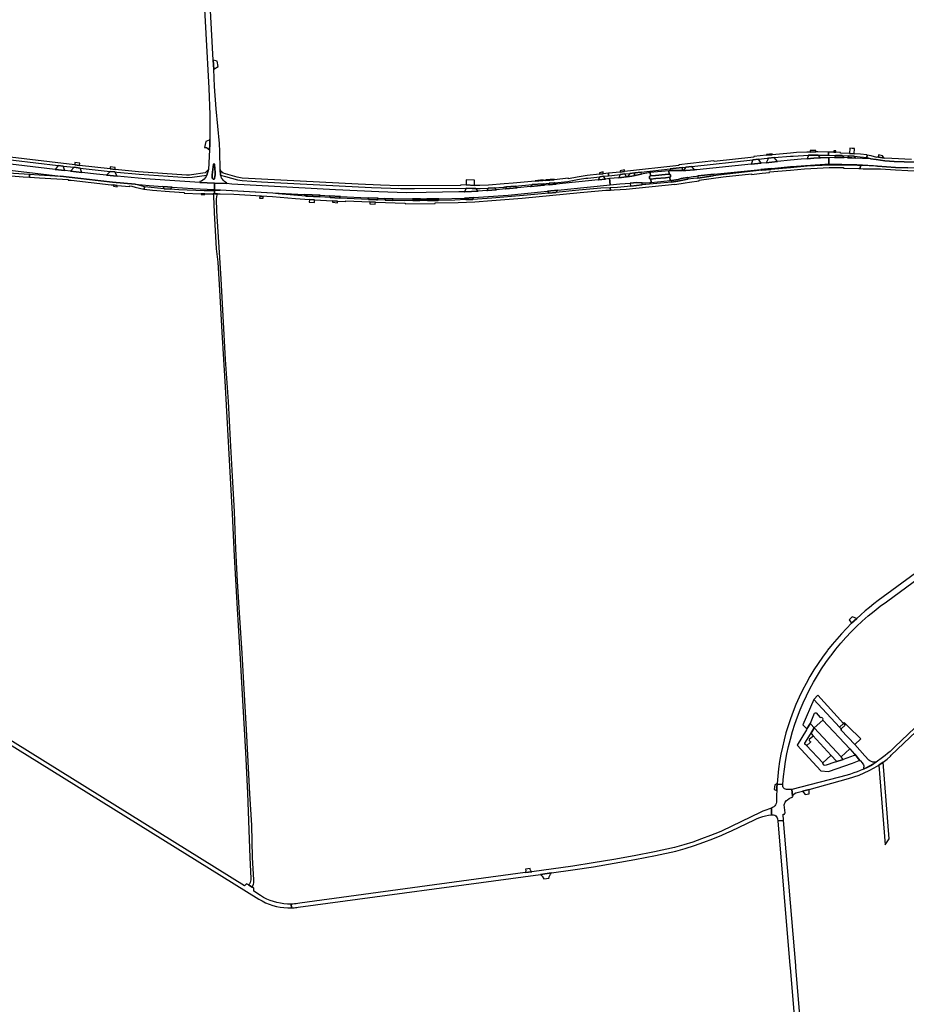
# Model space of a CAD drawing. Header units: metres. Extents: x 127325 to 135234, y 401140 to 409815.
# Tile 40 of 125: x 128278 to 129109, y 405906 to 406827. Entities that reach past the tile are written whole.
import ezdxf

# ---------------------------------------------------------------- set-up
doc = ezdxf.new("R2010")
doc.units = ezdxf.units.M
doc.layers.add('wegvakonderdelen', color=7, linetype='Continuous')

msp = doc.modelspace()

# ---------------------------------------------------------------- linework, layer by layer
at = {"layer": 'wegvakonderdelen'}
for points in [[(128447.12, 406916.63), (128455.54, 406762.81), (128455.89, 406754.58), (128456.17, 406746.35), (128456.38, 406738.12), (128456.53, 406729.88), (128456.6, 406721.65), (128456.6, 406715.24), (128456.51, 406710.24), (128456.31, 406705.24), (128455.22, 406686.8), (128453.71, 406681.59), (128453.1, 406680.18), (128452.27, 406678.87), (128451.24, 406677.73), (128450.03, 406676.76), (128448.69, 406676), (128447.24, 406675.47), (128447.27, 406674.79), (128460.94, 406674.16), (128472.47, 406673.63), (128472.55, 406674.27), (128471.31, 406674.88), (128470.16, 406675.66), (128469.13, 406676.59), (128468.25, 406677.66), (128467.53, 406678.85), (128466.99, 406680.13), (128466.63, 406681.47), (128466.01, 406686.68), (128465.86, 406703.69), (128465.45, 406711.11), (128462.47, 406743.69), (128461.01, 406764.57), (128460.13, 406780.79), (128459.68, 406789.19), (128452.75, 406916.93)], [(128209.66, 406702.94), (128314.53, 406690.61), (128319.12, 406690.07), (128329.33, 406688.87), (128335.19, 406688.18), (128363.09, 406684.98), (128367.42, 406684.48), (128369.27, 406684.27), (128390.26, 406682.29), (128435.65, 406679.3), (128439.97, 406679.58), (128453.71, 406681.59), (128455.22, 406686.8), (128453.8, 406685.2), (128452.17, 406683.84), (128439.34, 406681.79), (128437.44, 406681.62), (128434.71, 406681.61), (128389.66, 406684.78), (128367.73, 406686.87), (128363.12, 406687.31), (128334.62, 406690.68), (128329.95, 406691.23), (128216.5, 406704.66)], [(128269.4, 406686.12), (128316.53, 406680.59), (128333.05, 406678.65), (128343.76, 406677.35), (128354.49, 406676.12), (128365.22, 406674.98), (128375.96, 406673.93), (128386.7, 406672.95), (128399.65, 406671.88), (128412.6, 406670.93), (128421.29, 406670.37), (128440.54, 406669.18), (128460.95, 406668.09), (128460.94, 406674.16), (128447.27, 406674.79), (128428.46, 406675.76), (128395.8, 406678.05), (128369.85, 406680.5), (128359.67, 406681.46), (128350.27, 406682.34), (128336.71, 406683.96), (128325.97, 406685.24), (128320.76, 406685.86), (128311.69, 406686.94), (128311.69, 406686.94), (128191.37, 406701.26)], [(129115.8, 406693.59), (129097.17, 406694.35), (129088.51, 406694.98), (129080.44, 406696.02), (129075.14, 406696.7), (129067.52, 406697.23), (129061.37, 406697.56), (129057.44, 406697.72), (129053.51, 406697.84), (129050.49, 406697.9), (129045.88, 406697.95), (129041.27, 406697.94), (129035.89, 406697.86), (129036.08, 406691.71), (129048.18, 406691.85), (129062.16, 406691.45), (129077.93, 406690.66), (129081.44, 406690), (129098.56, 406688.82), (129110.1, 406688.34)], [(129113.54, 406696.23), (129094.91, 406696.99), (129087.67, 406697.52), (129086.26, 406697.62), (129082.45, 406698.22), (129081.02, 406698.45), (129080.89, 406697.93), (129075.79, 406699.45), (129071.97, 406700.37), (129071.6, 406698), (129075.06, 406697.2), (129075.14, 406696.7), (129075.14, 406696.7), (129080.44, 406696.02), (129088.51, 406694.98), (129097.17, 406694.35), (129115.8, 406693.59)], [(129174.21, 406350.95), (129082.27, 406283.49), (129078.09, 406280.31), (129073.99, 406277.04), (129069.95, 406273.68), (129065.98, 406270.24), (129062.09, 406266.72), (129059.67, 406264.44), (129057.28, 406262.14), (129052.51, 406257.34), (129047.87, 406252.42), (129043.36, 406247.37), (129039, 406242.2), (129034.78, 406236.91), (129034.41, 406236.47), (129030.08, 406230.62), (129025.94, 406224.65), (129021.99, 406218.54), (129018.23, 406212.31), (129014.68, 406205.97), (129011.32, 406199.52), (129008.17, 406192.96), (129005.23, 406186.31), (129002.51, 406179.57), (128999.99, 406172.75), (128997.82, 406166.23), (128995.84, 406159.66), (128994.06, 406153.03), (128992.48, 406146.34), (128991.1, 406139.62), (128989.92, 406132.85), (128988.95, 406126.06), (128988.17, 406119.23), (128987.6, 406112.39), (128987.54, 406111.41), (128992.91, 406111.54), (128993.54, 406118.67), (128994.39, 406125.78), (128995.46, 406132.86), (128996.76, 406139.9), (128998.27, 406146.9), (129000.01, 406153.85), (129001.98, 406160.8), (129004.17, 406167.69), (129006.57, 406174.5), (129009.19, 406181.23), (129012.02, 406187.87), (129015.07, 406194.42), (129018.31, 406200.88), (129021.76, 406207.22), (129025.41, 406213.46), (129029.26, 406219.57), (129033.3, 406225.56), (129037.52, 406231.42), (129038.07, 406232.15), (129042.52, 406237.87), (129047.15, 406243.44), (129051.94, 406248.87), (129056.91, 406254.14), (129062.03, 406259.26), (129067.31, 406264.21), (129072.75, 406269), (129078.33, 406273.62), (129084.05, 406278.07), (129089.9, 406282.33), (129181.34, 406349.7)], [(129202.93, 406246.24), (129097.74, 406146.44), (129095.57, 406144.37), (129093.34, 406142.36), (129091.07, 406140.41), (129088.75, 406138.52), (129086.38, 406136.68), (129080.24, 406132.27), (129078.08, 406130.62), (129075.8, 406129.13), (129073.41, 406127.82), (129070.93, 406126.7), (129068.38, 406125.76), (129065.42, 406124.47), (129062.43, 406123.27), (129059.4, 406122.15), (129056.35, 406121.11), (129053.27, 406120.15), (129001.52, 406106.8), (129001.92, 406100.77), (129002.89, 406101.18), (129002.67, 406101.91), (129005.25, 406103.39), (129011.5, 406105.1), (129017.59, 406106.77), (129054.41, 406116.84), (129059.39, 406118.38), (129064.29, 406120.15), (129069.1, 406122.15), (129073.82, 406124.37), (129078.42, 406126.82), (129082.91, 406129.47), (129086.75, 406132.1), (129090.67, 406135.11), (129093.86, 406137.95), (129094.32, 406138.73), (129204.85, 406243.27)], [(128218.24, 406180.13), (128502.45, 406004.12), (128505.53, 406002.33), (128508.73, 406000.74), (128512.03, 405999.37), (128515.41, 405998.22), (128518.85, 405997.29), (128522.35, 405996.59), (128525.89, 405996.12), (128529.45, 405995.88), (128533.02, 405995.88), (128532.51, 405999.36), (128529.17, 405999.4), (128525.84, 405999.65), (128522.53, 406000.13), (128519.26, 406000.82), (128516.04, 406001.71), (128512.88, 406002.82), (128509.8, 406004.13), (128506.82, 406005.64), (128503.94, 406007.33), (128497.68, 406011.38), (128497.66, 406014.26), (128496.21, 406015.12), (128492.55, 406017.3), (128490.72, 406018.39), (128489.07, 406016.62), (128220.2, 406183.24)]]:
    msp.add_lwpolyline(points, dxfattribs=at)
for points in [[(128463.4, 406788.18), (128459.68, 406789.19), (128460.13, 406780.79), (128464.35, 406783.09), (128463.4, 406788.18)], [(128456.6, 406715.24), (128455.79, 406714.11), (128454.19, 406713.48), (128452.82, 406713.11), (128451.6, 406707.51), (128453.32, 406707.53), (128456.31, 406705.24), (128456.51, 406710.24), (128456.6, 406715.24)], [(129023.92, 406704.48), (129018.53, 406704.61), (129018.56, 406703.12), (129023.89, 406703.22), (129023.92, 406704.48)], [(129042.6, 406704.21), (129040.57, 406704.23), (129040.58, 406702.97), (129042.67, 406702.93), (129042.6, 406704.21)], [(129060.15, 406706.35), (129058, 406706.55), (129055.66, 406706.65), (129055.51, 406701.76), (129059.88, 406701.53), (129060.15, 406706.35)], [(128215.04, 406689.47), (128185.8, 406692.93), (128158.36, 406695.83), (128151.8, 406696.49), (128137.6, 406697.93), (128127.66, 406698.86), (128120.34, 406699.55), (128120.01, 406696.75), (128140.26, 406694.83), (128149.35, 406693.86), (128178.91, 406690.69), (128179, 406691.33), (128215.27, 406687.21), (128224.37, 406686.14), (128256.39, 406682.36), (128266.6, 406681.16), (128281.83, 406680.02), (128287.58, 406679.67), (128287.54, 406681.99), (128267.53, 406683.26), (128256.51, 406684.57), (128224.73, 406688.32), (128215.04, 406689.47)], [(128964.88, 406695.88), (128970.05, 406696.45), (128978.33, 406697.36), (128979.54, 406697.47), (128984.73, 406697.91), (129000, 406699.23), (129002.52, 406699.44), (129017.11, 406700.2), (129026.08, 406700.24), (129032.62, 406700.27), (129035.82, 406700.19), (129035.74, 406703.06), (129025.57, 406703.26), (129023.89, 406703.22), (129018.56, 406703.12), (129015.53, 406703.06), (129005.87, 406702.63), (129000, 406702.12), (128982.89, 406700.64), (128977.67, 406700.17), (128965.87, 406698.99), (128965.9, 406698.35), (128928.55, 406694.21), (128928.46, 406694.86), (128895.57, 406691.1), (128895.66, 406690.46), (128844.77, 406684.84), (128840.77, 406684.41), (128829.69, 406683.27), (128829.86, 406680.91), (128832.96, 406681.23), (128840.69, 406682.18), (128845.05, 406682.69), (128849.7, 406683.16), (128854.43, 406683.68), (128860.25, 406684.33), (128887.51, 406687.34), (128898.58, 406688.56), (128902.26, 406688.96), (128907.66, 406689.56), (128964.88, 406695.88)], [(128928.64, 406682.4), (128972.36, 406686.86), (128982.35, 406687.81), (129000, 406689.48), (129001.75, 406689.65), (129014.05, 406690.64), (129032.4, 406691.67), (129036.08, 406691.71), (129035.89, 406697.86), (129034.7, 406697.84), (129028.14, 406697.61), (129021.93, 406697.3), (129015.73, 406696.88), (129010, 406696.41), (129000, 406695.4), (128987.97, 406694.19), (128977.4, 406693.12), (128972.56, 406692.64), (128963.16, 406691.68), (128912.53, 406686.56), (128910.35, 406686.39), (128902.24, 406685.76), (128899.62, 406685.85), (128898.57, 406685.88), (128894.55, 406686.02), (128891.54, 406686), (128887.49, 406685.79), (128886.28, 406685.67), (128886.63, 406682.49), (128886.95, 406682.5), (128887.25, 406682.4), (128887.5, 406682.21), (128887.67, 406681.94), (128887.75, 406681.64), (128887.89, 406680.64), (128887.88, 406680.33), (128887.77, 406680.03), (128887.57, 406679.79), (128887.31, 406679.62), (128887.01, 406679.53), (128887.33, 406676.38), (128888.62, 406676.55), (128894.83, 406677.54), (128897.77, 406678.3), (128899.48, 406678.67), (128901.68, 406679.14), (128903.67, 406679.44), (128908.98, 406680.24), (128912.19, 406680.72), (128913.21, 406680.83), (128928.64, 406682.4)], [(128970.05, 406696.45), (128964.88, 406695.88), (128963.16, 406691.68), (128972.56, 406692.64), (128970.05, 406696.45)], [(128984.73, 406697.91), (128979.54, 406697.47), (128977.4, 406693.12), (128987.97, 406694.19), (128984.73, 406697.91)], [(128982.82, 406701.46), (128977.6, 406701), (128977.67, 406700.17), (128982.89, 406700.64), (128982.82, 406701.46)], [(129026.08, 406700.24), (129017.11, 406700.2), (129015.73, 406696.88), (129021.93, 406697.3), (129028.14, 406697.61), (129026.08, 406700.24)], [(129059.88, 406701.53), (129055.51, 406701.76), (129046.97, 406702.21), (129046.98, 406702.84), (129042.67, 406702.93), (129040.58, 406702.97), (129035.74, 406703.06), (129035.82, 406700.19), (129042.32, 406700.03), (129048.47, 406699.87), (129054.74, 406699.53), (129059.71, 406699.26), (129062.66, 406699.1), (129071.19, 406698.1), (129071.6, 406698), (129071.97, 406700.37), (129071.69, 406700.43), (129065.71, 406701.22), (129059.88, 406701.53)], [(129048.47, 406699.87), (129042.32, 406700.03), (129041.27, 406697.94), (129045.88, 406697.95), (129050.49, 406697.9), (129048.47, 406699.87)], [(129059.71, 406699.26), (129054.74, 406699.53), (129053.51, 406697.84), (129057.44, 406697.72), (129061.37, 406697.56), (129059.71, 406699.26)], [(129086.37, 406699.61), (129082.58, 406700.45), (129082.45, 406698.22), (129086.26, 406697.62), (129087.67, 406697.52), (129086.37, 406699.61)], [(128319.12, 406690.07), (128314.53, 406690.61), (128311.69, 406686.94), (128320.76, 406685.86), (128319.12, 406690.07)], [(128335.19, 406688.18), (128329.33, 406688.87), (128325.97, 406685.24), (128336.71, 406683.96), (128335.19, 406688.18)], [(128334.9, 406692.8), (128330.06, 406693.27), (128329.95, 406691.23), (128334.62, 406690.68), (128334.9, 406692.8)], [(128367.96, 406688.7), (128363.15, 406689.35), (128363.12, 406687.31), (128367.73, 406686.87), (128367.96, 406688.7)], [(128461.33, 406684.1), (128461.45, 406681.77), (128460.95, 406678.6), (128460.79, 406678.18), (128460.47, 406677.86), (128460.04, 406677.71), (128459.59, 406677.74), (128459.2, 406677.95), (128458.92, 406678.31), (128458.82, 406678.75), (128458.79, 406681.91), (128459.09, 406684.32), (128459.96, 406691.66), (128460.08, 406691.91), (128460.31, 406692.06), (128460.59, 406692.05), (128460.81, 406691.89), (128460.91, 406691.63), (128461.33, 406684.1)], [(128461.45, 406681.77), (128461.33, 406684.1), (128460.91, 406691.63), (128460.81, 406691.89), (128460.59, 406692.05), (128460.31, 406692.06), (128460.08, 406691.91), (128459.96, 406691.66), (128459.09, 406684.32), (128458.79, 406681.91), (128458.82, 406678.75), (128458.92, 406678.31), (128459.2, 406677.95), (128459.59, 406677.74), (128460.04, 406677.71), (128460.47, 406677.86), (128460.79, 406678.18), (128460.95, 406678.6), (128461.45, 406681.77)], [(128734.08, 406670.62), (128742.33, 406671.31), (128758.36, 406672.75), (128768.59, 406673.44), (128769.68, 406673.51), (128771.51, 406673.63), (128774.28, 406673.91), (128779.28, 406674.42), (128791.7, 406675.51), (128793.04, 406675.75), (128794.56, 406676.07), (128800.68, 406677.42), (128802.63, 406677.76), (128804.57, 406678.07), (128806.52, 406678.36), (128808.48, 406678.62), (128810.43, 406678.85), (128821.46, 406680.08), (128825.05, 406680.42), (128829.86, 406680.91), (128829.69, 406683.27), (128824.76, 406682.76), (128821.4, 406682.42), (128809.73, 406681.18), (128807.86, 406680.95), (128806.01, 406680.69), (128804.15, 406680.41), (128802.3, 406680.1), (128800.45, 406679.77), (128792.3, 406678.01), (128792.25, 406678.57), (128778.85, 406677.25), (128771.11, 406676.48), (128768.38, 406676.48), (128761.07, 406675.86), (128740.44, 406674.01), (128732.14, 406673.33), (128717.4, 406672.24), (128709.38, 406671.83), (128707.38, 406671.77), (128704.18, 406671.93), (128696.52, 406672.32), (128691.09, 406672.29), (128691.07, 406671.8), (128633.41, 406671.5), (128616.12, 406672.02), (128595.31, 406672.97), (128486.78, 406678.82), (128482, 406679.6), (128468.99, 406683.4), (128467.1, 406684.89), (128466.01, 406686.68), (128466.63, 406681.47), (128471.04, 406680.32), (128482.25, 406677.13), (128486.83, 406676.46), (128504.74, 406675.39), (128607.76, 406670.04), (128634.89, 406669.16), (128648.04, 406669.04), (128696.37, 406669.41), (128702.24, 406669.17), (128705.43, 406669.02), (128707.68, 406668.91), (128709.68, 406668.92), (128717.05, 406669.36), (128722.94, 406669.78), (128730.98, 406670.37), (128731.07, 406670.05), (128732.33, 406670.13), (128732.31, 406670.48), (128734.08, 406670.62)], [(129065.52, 406690.52), (129062.85, 406690.61), (129053.55, 406690.91), (129041.91, 406690.97), (129036.1, 406690.79), (129029.66, 406690.59), (129015.75, 406689.79), (129000, 406688.4), (128981.59, 406686.79), (128973.31, 406686.06), (128932.85, 406681.52), (128927.87, 406680.83), (128913.44, 406678.84), (128909.2, 406678.38), (128903.89, 406677.82), (128894.64, 406675.98), (128888.7, 406675.06), (128861.37, 406672.37), (128850.71, 406671.32), (128838.05, 406670.07), (128831.4, 406669.76), (128831.58, 406667.59), (128834.9, 406667.66), (128846.27, 406668.53), (128891.68, 406673.24), (128891.79, 406672.62), (128901.61, 406674.47), (128905.58, 406675.09), (128914.6, 406676.25), (128914.54, 406676.85), (128937.14, 406679.81), (128963.51, 406682.8), (128963.61, 406682.28), (128973.59, 406683.3), (128980.5, 406684.01), (128980.45, 406684.5), (129000, 406686.19), (129013.23, 406687.34), (129025.08, 406688.16), (129036.17, 406688.56), (129038.91, 406688.66), (129049.82, 406688.74), (129049.79, 406688.15), (129064.01, 406687.75), (129065.5, 406687.66), (129065.52, 406690.52)], [(128844.64, 406686.41), (128840.64, 406685.47), (128840.77, 406684.41), (128844.77, 406684.84), (128844.64, 406686.41)], [(128886.28, 406685.67), (128868.6, 406683.94), (128868.92, 406680.76), (128873.66, 406681.22), (128882.7, 406682.11), (128886.63, 406682.49), (128886.28, 406685.67)], [(128898.58, 406688.56), (128887.51, 406687.34), (128887.49, 406685.79), (128891.54, 406686), (128894.55, 406686.02), (128898.57, 406685.88), (128898.72, 406685.9), (128898.86, 406685.96), (128898.98, 406686.06), (128899.07, 406686.18), (128899.13, 406686.33), (128899.1, 406688.03), (128899.09, 406688.2), (128899.02, 406688.35), (128898.9, 406688.47), (128898.75, 406688.54), (128898.58, 406688.56)], [(128907.66, 406689.56), (128902.26, 406688.96), (128899.62, 406685.85), (128902.24, 406685.76), (128910.35, 406686.39), (128907.66, 406689.56)], [(128982.35, 406687.81), (128972.36, 406686.86), (128973.31, 406686.06), (128981.59, 406686.79), (128982.35, 406687.81)], [(129197.41, 406690.01), (129197.29, 406692.4), (129190.35, 406691.89), (129177.29, 406690.94), (129158.85, 406689.65), (129152.27, 406689.03), (129133.4, 406688.08), (129122.8, 406688), (129110.1, 406688.34), (129098.56, 406688.82), (129081.44, 406690), (129065.52, 406690.52), (129065.5, 406687.66), (129068.24, 406687.51), (129077.1, 406687.48), (129084.42, 406687.32), (129098.44, 406686.46), (129110.02, 406685.98), (129122.78, 406685.64), (129134.03, 406685.72), (129144.34, 406686.17), (129152.46, 406686.68), (129159.01, 406687.29), (129197.41, 406690.01)], [(128316.53, 406680.59), (128316.52, 406680.29), (128296.83, 406681.4), (128287.54, 406681.99), (128287.58, 406679.67), (128296.99, 406679.11), (128323.74, 406677.5), (128323.72, 406676.95), (128326.73, 406676.75), (128364.16, 406672.55), (128366.26, 406672.34), (128369.8, 406671.99), (128381.47, 406670.84), (128381.55, 406671.5), (128383.4, 406671.14), (128386.74, 406670.31), (128394.84, 406668.32), (128395.14, 406668.28), (128395.4, 406670.53), (128386.7, 406672.95), (128375.96, 406673.93), (128365.22, 406674.98), (128354.49, 406676.12), (128343.76, 406677.35), (128333.05, 406678.65), (128316.53, 406680.59)], [(128367.42, 406684.48), (128363.09, 406684.98), (128359.67, 406681.46), (128369.85, 406680.5), (128367.42, 406684.48)], [(128694.99, 406660.11), (128703.28, 406660.58), (128712.82, 406661.11), (128735.8, 406662.94), (128751.18, 406664.28), (128772.55, 406666.44), (128782.17, 406667.41), (128809.91, 406670.23), (128831.15, 406672.45), (128830.57, 406678.28), (128827, 406677.91), (128820.46, 406677.25), (128820.01, 406677.21), (128780.8, 406673.24), (128774.04, 406672.56), (128773.34, 406672.49), (128769.67, 406672.12), (128769.08, 406672.06), (128757.2, 406670.85), (128756.77, 406670.81), (128744.49, 406669.58), (128743.93, 406669.53), (128733.59, 406668.66), (128733.19, 406668.63), (128724.89, 406667.93), (128724.49, 406667.89), (128716.33, 406667.2), (128715.88, 406667.17), (128707.85, 406666.66), (128701.44, 406666.25), (128695.25, 406666.03), (128694.95, 406666.02), (128689.46, 406665.82), (128659.12, 406665.18), (128640.36, 406665.12), (128614.75, 406665.82), (128574.19, 406667.76), (128477.13, 406673.08), (128472.47, 406673.63), (128460.94, 406674.16), (128460.95, 406668.09), (128466.04, 406667.81), (128515.57, 406665.03), (128544.96, 406663.47), (128559.83, 406662.68), (128568.58, 406662.22), (128578.67, 406661.68), (128604.06, 406660.33), (128604.7, 406660.3), (128613.94, 406659.9), (128620.25, 406659.67), (128628.21, 406659.44), (128641.21, 406659.21), (128646.26, 406659.22), (128653.6, 406659.23), (128657.64, 406659.24), (128659.68, 406659.27), (128670.26, 406659.41), (128670.81, 406659.42), (128694.99, 406660.11)], [(128696.52, 406672.32), (128704.18, 406671.93), (128704.12, 406676.92), (128696.59, 406677.08), (128696.52, 406672.32)], [(128768.46, 406677.1), (128761.06, 406676.22), (128761.07, 406675.86), (128768.38, 406676.48), (128768.46, 406677.1)], [(128778.85, 406677.25), (128778.84, 406677.79), (128771.1, 406677.23), (128771.11, 406676.48), (128778.85, 406677.25)], [(128825.05, 406680.42), (128821.46, 406680.08), (128820.01, 406677.21), (128820.46, 406677.25), (128827, 406677.91), (128825.05, 406680.42)], [(128824.78, 406684.52), (128821.42, 406683.77), (128821.4, 406682.42), (128824.76, 406682.76), (128824.78, 406684.52)], [(128868.92, 406680.76), (128868.6, 406683.94), (128860.48, 406682.42), (128858.77, 406682.11), (128854.84, 406681.24), (128851.58, 406680.52), (128849.53, 406680.26), (128847.51, 406679.99), (128846.54, 406679.89), (128839.26, 406679.16), (128830.57, 406678.28), (128831.15, 406672.45), (128840.49, 406673.43), (128850.38, 406674.14), (128850.53, 406674.15), (128855.53, 406674.51), (128861.17, 406674.28), (128864.55, 406674.24), (128868.54, 406674.49), (128869.55, 406674.59), (128869.23, 406677.77), (128868.93, 406677.8), (128868.65, 406677.92), (128868.42, 406678.12), (128868.26, 406678.38), (128868.19, 406678.68), (128868.08, 406679.68), (128868.11, 406679.98), (128868.22, 406680.25), (128868.4, 406680.49), (128868.64, 406680.66), (128868.92, 406680.76)], [(128845.05, 406682.69), (128840.69, 406682.18), (128839.26, 406679.16), (128846.54, 406679.89), (128845.05, 406682.69)], [(128854.43, 406683.68), (128849.7, 406683.16), (128847.51, 406679.99), (128849.53, 406680.26), (128851.58, 406680.52), (128854.84, 406681.24), (128854.68, 406681.24), (128854.52, 406681.28), (128854.39, 406681.36), (128854.29, 406681.48), (128854.22, 406681.63), (128853.97, 406683.05), (128853.97, 406683.22), (128854.02, 406683.39), (128854.12, 406683.53), (128854.26, 406683.64), (128854.43, 406683.68)], [(128860.25, 406684.33), (128854.43, 406683.68), (128854.26, 406683.64), (128854.12, 406683.53), (128854.02, 406683.39), (128853.97, 406683.22), (128853.97, 406683.05), (128854.22, 406681.63), (128854.29, 406681.48), (128854.39, 406681.36), (128854.52, 406681.28), (128854.68, 406681.24), (128854.84, 406681.24), (128858.77, 406682.11), (128860.48, 406682.42), (128860.25, 406684.33)], [(128886.63, 406682.49), (128882.7, 406682.11), (128873.66, 406681.22), (128868.92, 406680.76), (128868.64, 406680.66), (128868.4, 406680.49), (128868.22, 406680.25), (128868.11, 406679.98), (128868.08, 406679.68), (128868.19, 406678.68), (128868.26, 406678.38), (128868.42, 406678.12), (128868.65, 406677.92), (128868.93, 406677.8), (128869.23, 406677.77), (128874.01, 406678.25), (128883.05, 406679.14), (128887.01, 406679.53), (128887.31, 406679.62), (128887.57, 406679.79), (128887.77, 406680.03), (128887.88, 406680.33), (128887.89, 406680.64), (128887.75, 406681.64), (128887.67, 406681.94), (128887.5, 406682.21), (128887.25, 406682.4), (128886.95, 406682.5), (128886.63, 406682.49)], [(128887.01, 406679.53), (128883.05, 406679.14), (128874.01, 406678.25), (128869.23, 406677.77), (128869.55, 406674.59), (128887.33, 406676.38), (128887.01, 406679.53)], [(128903.89, 406677.82), (128904.19, 406678.1), (128904.33, 406678.49), (128904.28, 406678.91), (128904.04, 406679.25), (128903.67, 406679.44), (128901.68, 406679.14), (128899.48, 406678.67), (128897.77, 406678.3), (128894.83, 406677.54), (128888.62, 406676.55), (128888.7, 406675.06), (128894.64, 406675.98), (128903.89, 406677.82)], [(128927.87, 406680.83), (128928.64, 406682.4), (128913.21, 406680.83), (128913.44, 406678.84), (128927.87, 406680.83)], [(128369.8, 406671.99), (128366.26, 406672.34), (128366.23, 406671.19), (128369.84, 406670.69), (128369.83, 406670.97), (128369.8, 406671.99)], [(128419.38, 406668.28), (128413.79, 406668.63), (128395.4, 406670.53), (128395.14, 406668.28), (128402.76, 406667.39), (128418.74, 406666.07), (128432.59, 406665.33), (128432.51, 406664.66), (128448.36, 406664.03), (128451.71, 406663.91), (128459.62, 406663.99), (128460.95, 406664), (128460.95, 406666.96), (128455.71, 406666.81), (128451.24, 406666.84), (128427.49, 406667.78), (128419.38, 406668.28)], [(128421.29, 406670.37), (128412.6, 406670.93), (128413.79, 406668.63), (128419.38, 406668.28), (128421.29, 406670.37)], [(128831.58, 406667.59), (128831.4, 406669.76), (128822.4, 406669.33), (128802.08, 406667.5), (128780.4, 406665.41), (128773.72, 406664.77), (128750.1, 406662.49), (128720.45, 406659.97), (128702.58, 406658.86), (128696.02, 406658.6), (128685.89, 406658.19), (128670.16, 406657.89), (128669.53, 406657.88), (128660.32, 406657.81), (128653.19, 406657.75), (128646.68, 406657.7), (128638.6, 406657.64), (128627.38, 406657.95), (128620.66, 406658.13), (128613.38, 406658.33), (128612.68, 406658.35), (128605.09, 406658.72), (128578.25, 406660), (128577.79, 406660.03), (128569.25, 406660.52), (128558.75, 406661.12), (128547.93, 406661.74), (128546.42, 406661.86), (128520.62, 406663.97), (128515.48, 406664.7), (128466.38, 406667.4), (128465.9, 406667.1), (128460.95, 406666.96), (128460.95, 406664), (128463.6, 406664.03), (128466.31, 406664.05), (128478.88, 406663.67), (128515.07, 406661.57), (128536.74, 406659.71), (128549.74, 406658.79), (128554.56, 406658.46), (128571.29, 406657.56), (128576.12, 406657.3), (128583.74, 406656.89), (128583.8, 406657.49), (128606.28, 406656.42), (128611.56, 406656.18), (128639.39, 406655.39), (128639.41, 406654.73), (128667.53, 406654.96), (128667.52, 406655.58), (128689.1, 406656), (128704.53, 406656.69), (128720.42, 406657.69), (128748.83, 406660.09), (128803.22, 406665.35), (128827.27, 406667.5), (128831.58, 406667.59)], [(128705.43, 406669.02), (128702.24, 406669.17), (128696.37, 406669.41), (128694.95, 406666.02), (128695.25, 406666.03), (128701.44, 406666.25), (128707.85, 406666.66), (128705.43, 406669.02)], [(128722.94, 406669.78), (128717.05, 406669.36), (128715.88, 406667.17), (128716.33, 406667.2), (128724.49, 406667.89), (128724.89, 406667.93), (128722.94, 406669.78)], [(128742.33, 406671.31), (128734.08, 406670.62), (128733.19, 406668.63), (128733.59, 406668.66), (128743.93, 406669.53), (128742.33, 406671.31)], [(128768.59, 406673.44), (128758.36, 406672.75), (128756.77, 406670.81), (128757.2, 406670.85), (128769.08, 406672.06), (128769.67, 406672.12), (128768.59, 406673.44)], [(128782.17, 406667.41), (128772.55, 406666.44), (128773.72, 406664.77), (128780.4, 406665.41), (128782.17, 406667.41)], [(128779.28, 406674.42), (128774.28, 406673.91), (128774.04, 406672.56), (128780.8, 406673.24), (128779.28, 406674.42)], [(128861.17, 406674.28), (128855.53, 406674.51), (128850.53, 406674.15), (128850.38, 406674.14), (128850.26, 406674.1), (128850.16, 406674.02), (128850.08, 406673.93), (128850.03, 406673.82), (128850.01, 406673.7), (128850.24, 406671.7), (128850.29, 406671.58), (128850.36, 406671.47), (128850.46, 406671.39), (128850.58, 406671.34), (128850.71, 406671.32), (128861.37, 406672.37), (128861.17, 406674.28)], [(128451.71, 406663.91), (128448.36, 406664.03), (128448.33, 406663.47), (128451.74, 406663.42), (128451.71, 406663.91)], [(128463.43, 406662.99), (128463.6, 406664.03), (128460.95, 406664), (128459.62, 406663.99), (128459.93, 406661.84), (128460.42, 406646.44), (128462.57, 406612.55), (128463.91, 406600.03), (128465.87, 406568.63), (128467.6, 406534.49), (128470.72, 406483.31), (128474.95, 406409.12), (128477.33, 406364.51), (128479.31, 406324.92), (128482.19, 406275.57), (128484.88, 406228.83), (128487.26, 406184.56), (128489.85, 406141.54), (128491.74, 406103.15), (128493.79, 406042.98), (128494.62, 406029.92), (128494.74, 406023.3), (128494.76, 406022.02), (128494.56, 406020.76), (128494.14, 406019.56), (128493.51, 406018.44), (128492.71, 406017.46), (128492.55, 406017.3), (128496.21, 406015.12), (128496.31, 406015.34), (128496.83, 406016.61), (128497.24, 406017.93), (128497.54, 406019.27), (128497.72, 406020.63), (128497.79, 406022), (128496.58, 406043.01), (128495.87, 406073.22), (128493.98, 406102.53), (128490.84, 406162.77), (128488.51, 406200.53), (128486.71, 406234.12), (128484.61, 406267.23), (128482.24, 406301.4), (128480.92, 406331.8), (128479.48, 406366.68), (128477.79, 406399.72), (128475.92, 406433.51), (128473.87, 406469.61), (128471.27, 406508.97), (128469.1, 406549.71), (128467.01, 406584.61), (128465.39, 406609.11), (128463.19, 406647.78), (128462.86, 406659.48), (128463.43, 406662.99)], [(128506.37, 406661.54), (128503.16, 406661.53), (128503.1, 406659.9), (128506.3, 406659.92), (128506.37, 406661.54)], [(128559.83, 406662.68), (128544.96, 406663.47), (128546.42, 406661.86), (128547.93, 406661.74), (128558.75, 406661.12), (128559.83, 406662.68)], [(128554.56, 406658.46), (128549.74, 406658.79), (128549.56, 406656.32), (128554.34, 406656.04), (128554.56, 406658.46)], [(128578.67, 406661.68), (128568.58, 406662.22), (128569.25, 406660.52), (128577.79, 406660.03), (128578.67, 406661.68)], [(128576.12, 406657.3), (128571.29, 406657.56), (128571.37, 406656.24), (128576.05, 406655.56), (128576.12, 406657.3)], [(128613.94, 406659.9), (128604.7, 406660.3), (128605.09, 406658.72), (128612.68, 406658.35), (128613.38, 406658.33), (128613.94, 406659.9)], [(128628.21, 406659.44), (128620.25, 406659.67), (128620.66, 406658.13), (128627.38, 406657.95), (128628.21, 406659.44)], [(128653.6, 406659.23), (128646.26, 406659.22), (128646.68, 406657.7), (128653.19, 406657.75), (128653.6, 406659.23)], [(128670.81, 406659.42), (128670.26, 406659.41), (128659.68, 406659.27), (128660.32, 406657.81), (128669.53, 406657.88), (128670.16, 406657.89), (128670.81, 406659.42)], [(128703.28, 406660.58), (128694.99, 406660.11), (128696.02, 406658.6), (128702.58, 406658.86), (128703.28, 406660.58)], [(128611.56, 406656.18), (128606.28, 406656.42), (128606.41, 406654.83), (128611.3, 406654.36), (128611.56, 406656.18)], [(129062.09, 406266.72), (129057.9, 406268.37), (129055.09, 406265.43), (129057.28, 406262.14), (129059.67, 406264.44), (129062.09, 406266.72)], [(129047.47, 406163.27), (129046.01, 406164.86), (129022.11, 406190.82), (129011.78, 406167.19), (129015.26, 406163.39), (129018.96, 406168.6), (129022.67, 406177.93), (129022.84, 406178.23), (129023.1, 406178.44), (129023.43, 406178.52), (129023.77, 406178.48), (129024.06, 406178.3), (129028.04, 406174.02), (129028.46, 406174.19), (129029.59, 406174.1), (129030.17, 406173.42), (129030.43, 406172.81), (129030.38, 406172.32), (129029.98, 406171.9), (129030.31, 406171.55), (129055.67, 406144.63), (129060.17, 406139.74), (129060.22, 406139.68), (129065.05, 406133.82), (129065.19, 406133.79), (129065.32, 406133.74), (129065.44, 406133.67), (129065.55, 406133.59), (129065.65, 406133.49), (129067.34, 406131.55), (129067.97, 406130.76), (129068.42, 406129.85), (129068.69, 406128.88), (129068.76, 406127.87), (129068.62, 406126.87), (129068.38, 406125.76), (129080.24, 406132.27), (129077.22, 406132.32), (129074.39, 406133.36), (129073.37, 406134.24), (129069.81, 406138.12), (129060.21, 406148.6), (129047.68, 406162.26), (129047.47, 406163.27)], [(129022.11, 406190.82), (129046.01, 406164.86), (129049.83, 406168.55), (129025.84, 406194.9), (129022.11, 406190.82)], [(129030.31, 406171.55), (129022.32, 406164.36), (129047.44, 406137.15), (129055.67, 406144.63), (129030.31, 406171.55)], [(129066.08, 406154.16), (129054.11, 406165.72), (129050.51, 406169.2), (129049.83, 406168.55), (129051.32, 406166.91), (129047.47, 406163.27), (129047.68, 406162.26), (129060.21, 406148.6), (129066.08, 406154.16)], [(129065.05, 406133.82), (129060.22, 406139.68), (129060.36, 406139.4), (129060.39, 406139.09), (129060.3, 406138.79), (129060.11, 406138.54), (129059.84, 406138.38), (129049.58, 406134.82), (129042.63, 406132.52), (129032.58, 406129.1), (129031.7, 406129.4), (129030.33, 406130.85), (129030.18, 406131.23), (129030.35, 406131.6), (129015.17, 406147.76), (129014.65, 406147.99), (129013.6, 406149.16), (129013.39, 406149.59), (129013.48, 406150.06), (129018.87, 406158.53), (129022.32, 406164.36), (129019.17, 406167.82), (129018.96, 406168.22), (129018.96, 406168.6), (129015.26, 406163.39), (129015.24, 406162.41), (129006.44, 406148.11), (129028.46, 406124.08), (129035.75, 406123.61), (129058.28, 406131.26), (129064.37, 406133.71), (129065.05, 406133.82)], [(129022.32, 406164.36), (129018.87, 406158.53), (129019.28, 406158.83), (129019.75, 406158.74), (129021.12, 406157.24), (129038.09, 406138.49), (129038.5, 406138.28), (129043.03, 406133.32), (129042.99, 406132.79), (129042.63, 406132.52), (129049.58, 406134.82), (129047.44, 406137.15), (129022.32, 406164.36)], [(129021.12, 406157.24), (129021.28, 406156.79), (129021.05, 406156.34), (129017.7, 406153.28), (129017.55, 406152.99), (129017.69, 406152.61), (129018.67, 406151.61), (129018.78, 406151.44), (129018.83, 406151.24), (129018.81, 406151.03), (129018.73, 406150.84), (129018.59, 406150.69), (129015.56, 406147.93), (129015.17, 406147.76), (129030.35, 406131.6), (129037.76, 406138.36), (129038.09, 406138.49), (129021.12, 406157.24)], [(129086.75, 406132.1), (129082.91, 406129.47), (129088.79, 406054.87), (129092.46, 406060.58), (129086.75, 406132.1)], [(129001.92, 406100.77), (129001.52, 406106.8), (129001.07, 406106.68), (128997.23, 406106.79), (128996.31, 406106.79), (128995.41, 406106.99), (128994.57, 406107.38), (128993.83, 406107.94), (128993.23, 406108.64), (128992.8, 406109.45), (128992.91, 406111.54), (128987.54, 406111.41), (128987.4, 406109.01), (128987.24, 406105.62), (128987.12, 406101.42), (128987.13, 406096.08), (128986.97, 406094.81), (128986.61, 406093.58), (128986.05, 406092.42), (128985.31, 406091.38), (128984.41, 406090.47), (128983.37, 406089.71), (128982.22, 406089.14), (128982.32, 406082.92), (128983.22, 406082.97), (128984.33, 406082.85), (128985.39, 406082.48), (128986.34, 406081.88), (128987.13, 406081.09), (128987.73, 406080.15), (128988.1, 406079.09), (128988.26, 406077.21), (128993.69, 406077.55), (128993.2, 406083.47), (128994.44, 406083.69), (128995.25, 406084.68), (128994.18, 406092.16), (128995.12, 406094.86), (128996.43, 406096.35), (128997.16, 406096.94), (128998.81, 406098.07), (129002.34, 406099.78), (129001.92, 406100.77)], [(128987.54, 406111.41), (128987.6, 406112.39), (128985.46, 406110.89), (128984.74, 406106.72), (128987.24, 406105.62), (128987.4, 406109.01), (128987.54, 406111.41)], [(129017.58, 406105.31), (129017.59, 406106.77), (129011.5, 406105.1), (129013.82, 406101.87), (129017.57, 406102.71), (129017.58, 406105.31)], [(128776.42, 406028.62), (128796.35, 406031.32), (128815.74, 406034.33), (128835.08, 406037.61), (128854.38, 406041.15), (128873.62, 406044.96), (128892.82, 406049.04), (128901.59, 406051.54), (128910.3, 406054.29), (128918.92, 406057.29), (128927.45, 406060.53), (128935.89, 406064.01), (128940.46, 406066.02), (128945, 406068.1), (128966.44, 406078.13), (128968.91, 406079.43), (128971.47, 406080.53), (128974.11, 406081.44), (128976.81, 406082.14), (128979.55, 406082.64), (128982.32, 406082.92), (128982.22, 406089.14), (128981.55, 406088.92), (128979.67, 406088.37), (128977.81, 406087.74), (128975.99, 406087.03), (128974.2, 406086.24), (128972.44, 406085.37), (128935.61, 406067.76), (128933.43, 406066.82), (128925.23, 406063.49), (128916.95, 406060.38), (128908.57, 406057.51), (128900.13, 406054.88), (128891.61, 406052.48), (128872.65, 406048.43), (128853.65, 406044.66), (128834.58, 406041.15), (128815.47, 406037.93), (128796.32, 406034.98), (128757.88, 406029.75), (128751.73, 406028.91), (128540.61, 406000.17), (128539, 405999.9), (128537.39, 405999.69), (128535.77, 405999.53), (128534.14, 405999.42), (128532.51, 405999.36), (128533.02, 405995.88), (128534.26, 405995.93), (128535.49, 405996.01), (128536.71, 405996.12), (128537.94, 405996.26), (128539.16, 405996.42), (128766.18, 406027.23), (128776.42, 406028.62)], [(128993.69, 406077.55), (128988.26, 406077.21), (128999.59, 405941.86), (128999.77, 405939.75), (129020.13, 405696.68), (129025.37, 405697.06), (129005.15, 405939.94), (129004.98, 405942.05), (128993.69, 406077.55)], [(128756.26, 406032.84), (128752.17, 406032.2), (128752.22, 406030.78), (128752.12, 406029.69), (128751.73, 406028.91), (128757.88, 406029.75), (128756.97, 406030.67), (128756.54, 406031.74), (128756.26, 406032.84)], [(128776.42, 406028.62), (128766.18, 406027.23), (128767.58, 406025.54), (128769.24, 406023.06), (128774.03, 406023.58), (128774, 406024.28), (128775.35, 406027.5), (128776.42, 406028.62)]]:
    msp.add_lwpolyline(points, close=True, dxfattribs=at)

doc.saveas('drawing.dxf')
